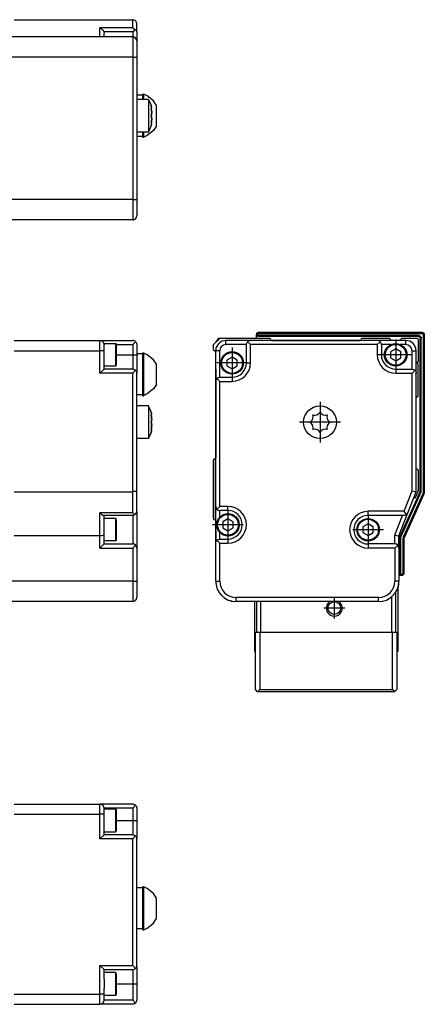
# Model space of a CAD drawing. Header units: inches. Extents: x -381 to 29822, y -418 to 176.
# Tile 49 of 49: x 29723 to 29822, y -152 to 88. Entities that reach past the tile are written whole.
import ezdxf

# ---------------------------------------------------------------- set-up
doc = ezdxf.new("R2010")
doc.units = ezdxf.units.IN
doc.linetypes.add('DOT_CENTER', pattern=[14, 12, -1, 0, -1])
doc.layers.add('1', color=7, linetype='Continuous')

# ---------------------------------------------------------------- blocks, each defined once
blk = doc.blocks.new('Modulo_der__22E___16', base_point=(27255.18, -53.93))
at = {"color": 7, "linetype": 'Continuous'}
for p, q in [((29722.08, 9.97), (29743.08, 9.97)), ((29743.08, 9.97), (29751.08, 9.97)), ((29743.08, 7.47), (29743.08, 9.97)), ((29751.29, 9.95), (29751.08, 9.97)), ((29751.08, 8.97), (29751.78, 9.68)), ((29751.46, 9.9), (29751.29, 9.95)), ((29751.48, 9.89), (29751.46, 9.9)), ((29751.67, 9.78), (29751.48, 9.89)), ((29751.78, 9.68), (29751.67, 9.78)), ((29751.78, 9.68), (29751.82, 9.64)), ((29751.82, 9.64), (29751.94, 9.47)), ((29722.08, 7.47), (29743.08, 7.47)), ((29744.08, 7.47), (29743.08, 7.47)), ((29743.08, 1.97), (29743.08, 7.47)), ((29744.08, 9.22), (29746.88, 9.22)), ((29744.08, 9.22), (29744.08, 8.97)), ((29744.08, 7.47), (29744.08, 8.97)), ((29744.08, 2.97), (29744.08, 7.47)), ((29746.88, 9.22), (29746.95, 9.21)), ((29746.88, 9.22), (29746.88, 7.52)), ((29746.88, 7.52), (29746.88, 3.72)), ((29746.95, 9.21), (29747.05, 9.12)), ((29747.05, 9.12), (29747.08, 8.83)), ((29747.06, 8.97), (29751.08, 8.97)), ((29747.08, 8.83), (29747.08, 3.92)), ((29751.08, 8.97), (29751.08, 6.47)), ((29751.94, 9.47), (29752, 9.35)), ((29752, 9.35), (29752.03, 9.28)), ((29752.03, 9.28), (29752.07, 9.08)), ((29752.07, 9.08), (29752.08, 8.97)), ((29752.08, 8.97), (29752.08, 6.47)), ((29747.08, 6.47), (29751.08, 6.47)), ((29751.08, 6.47), (29752.08, 6.47)), ((29751.08, 6.47), (29751.08, 2.97)), ((29753.58, 6.68), (29752.08, 6.68)), ((29752.08, 6.47), (29752.08, 1.97)), ((29753.58, 6.93), (29753.83, 6.93)), ((29753.58, -3.57), (29753.58, 6.93)), ((29753.83, 6.93), (29753.83, 6.85)), ((29753.83, -0.12), (29753.83, 6.93)), ((29754.66, 6.46), (29753.83, 6.85)), ((29756.15, 5.23), (29754.66, 6.46)), ((29756.88, 4.14), (29756.15, 5.23)), ((29744.08, 2.97), (29743.08, 1.97)), ((29746.88, 3.72), (29744.08, 3.72)), ((29751.08, 2.97), (29744.08, 2.97)), ((29746.88, 3.72), (29746.95, 3.73)), ((29746.95, 3.73), (29747.05, 3.82)), ((29747.05, 3.82), (29747.08, 3.92)), ((29751.08, 2.97), (29751.46, 2.9)), ((29751.78, 2.68), (29751.08, 1.97)), ((29751.46, 2.9), (29751.78, 2.68)), ((29751.78, 2.68), (29751.82, 2.64)), ((29751.82, 2.64), (29751.94, 2.47)), ((29751.94, 2.47), (29752, 2.35)), ((29756.88, -0.79), (29756.88, 4.14)), ((29751.08, 1.97), (29743.08, 1.97)), ((29751.08, -27.03), (29751.08, 1.97)), ((29752, 2.35), (29752.03, 2.28)), ((29752.03, 2.28), (29752.07, 2.08)), ((29752.07, 2.08), (29752.08, 1.97)), ((29752.08, -26.84), (29752.08, 1.97)), ((29753.83, -3.49), (29753.83, -0.12)), ((29756.15, -1.87), (29754.66, -3.11)), ((29756.88, -0.79), (29756.15, -1.87)), ((29753.58, -3.32), (29752.08, -3.32)), ((29753.58, -3.57), (29753.83, -3.57)), ((29754.66, -3.11), (29753.83, -3.49)), ((29753.83, -3.57), (29753.83, -3.49)), ((29754.91, -6.03), (29752.08, -6.03)), ((29754.91, -6.09), (29754.91, -6.03)), ((29754.91, -6.03), (29754.91, -6.09)), ((29755.49, -7.33), (29754.91, -6.09)), ((29754.91, -6.09), (29754.91, -8.66)), ((29754.91, -8.66), (29754.91, -14.03)), ((29755.58, -7.53), (29755.49, -7.33)), ((29755.67, -7.84), (29755.58, -7.53)), ((29755.58, -7.53), (29755.67, -7.84)), ((29755.66, -8.59), (29755.58, -8.26)), ((29755.58, -8.26), (29755.67, -8.33)), ((29755.59, -8.33), (29755.68, -8.33)), ((29755.59, -8.33), (29755.66, -8.59)), ((29755.68, -8.7), (29755.66, -8.59)), ((29755.66, -8.59), (29755.68, -8.7)), ((29755.68, -7.89), (29755.67, -7.84)), ((29755.67, -8.33), (29755.68, -8.33)), ((29755.7, -7.96), (29755.68, -7.89)), ((29755.68, -8.33), (29755.73, -8.21)), ((29755.72, -9.03), (29755.68, -8.7)), ((29755.68, -8.7), (29755.72, -9.03)), ((29755.68, -9.76), (29755.72, -9.51)), ((29755.72, -9.51), (29755.68, -9.76)), ((29755.72, -8.09), (29755.7, -7.96)), ((29755.7, -7.96), (29755.72, -8.09)), ((29755.73, -8.21), (29755.72, -8.09)), ((29755.73, -9.28), (29755.72, -9.03)), ((29755.72, -9.03), (29755.73, -9.28)), ((29755.72, -9.51), (29755.73, -9.36)), ((29755.73, -9.36), (29755.72, -9.51)), ((29755.73, -9.36), (29755.73, -9.28)), ((29755.73, -9.28), (29755.73, -9.36)), ((29755.58, -10.03), (29755.67, -9.81)), ((29755.67, -9.81), (29755.58, -10.03)), ((29755.67, -10.25), (29755.58, -10.03)), ((29755.58, -10.03), (29755.67, -10.25)), ((29755.58, -11.8), (29755.66, -11.47)), ((29755.67, -11.73), (29755.58, -11.8)), ((29755.66, -11.47), (29755.59, -11.73)), ((29755.59, -11.73), (29755.68, -11.73)), ((29755.66, -11.47), (29755.68, -11.35)), ((29755.68, -11.35), (29755.66, -11.47)), ((29755.67, -9.81), (29755.68, -9.76)), ((29755.68, -9.76), (29755.67, -9.81)), ((29755.68, -10.29), (29755.67, -10.25)), ((29755.67, -10.25), (29755.68, -10.29)), ((29755.68, -11.73), (29755.67, -11.73)), ((29755.72, -10.55), (29755.68, -10.29)), ((29755.68, -10.29), (29755.72, -10.55)), ((29755.68, -11.35), (29755.72, -11.03)), ((29755.72, -11.03), (29755.68, -11.35)), ((29755.73, -11.84), (29755.68, -11.73)), ((29755.7, -12.09), (29755.72, -11.96)), ((29755.72, -11.96), (29755.7, -12.09)), ((29755.73, -10.7), (29755.72, -10.55)), ((29755.72, -10.55), (29755.73, -10.7)), ((29755.72, -11.03), (29755.73, -10.78)), ((29755.73, -10.78), (29755.72, -11.03)), ((29755.72, -11.96), (29755.73, -11.84)), ((29755.73, -10.78), (29755.73, -10.7)), ((29755.73, -10.7), (29755.73, -10.78)), ((29754.91, -14.03), (29752.08, -14.03)), ((29755.49, -12.72), (29754.91, -13.97)), ((29755.58, -12.53), (29755.49, -12.72)), ((29755.58, -12.53), (29755.67, -12.22)), ((29755.67, -12.22), (29755.58, -12.53)), ((29755.67, -12.22), (29755.68, -12.17)), ((29755.68, -12.17), (29755.7, -12.09)), ((29722.08, -27.03), (29751.08, -27.03)), ((29751.29, -27.02), (29751.08, -27.03)), ((29751.08, -32.19), (29751.08, -27.03)), ((29751.46, -27.01), (29751.29, -27.02)), ((29751.48, -27.01), (29751.46, -27.01)), ((29751.67, -26.99), (29751.48, -27.01)), ((29751.79, -26.97), (29751.67, -26.99)), ((29751.82, -26.97), (29751.79, -26.97)), ((29751.94, -26.93), (29751.82, -26.97)), ((29752, -26.91), (29751.94, -26.93)), ((29752.03, -26.9), (29752, -26.91)), ((29752.07, -26.86), (29752.03, -26.9)), ((29752.08, -26.84), (29752.07, -26.86)), ((29752.08, -31.83), (29752.08, -26.84)), ((29743.08, -37.83), (29743.08, -32.19)), ((29751.08, -32.19), (29743.08, -32.19)), ((29743.08, -32.19), (29743.1, -32.21)), ((29743.1, -32.21), (29743.46, -32.52)), ((29743.46, -32.52), (29743.48, -32.53)), ((29743.48, -32.53), (29743.79, -32.74)), ((29743.79, -32.74), (29743.8, -32.75)), ((29743.8, -32.75), (29744.01, -32.83)), ((29751.08, -32.83), (29744.01, -32.83)), ((29744.08, -37.64), (29744.08, -32.83)), ((29746.88, -33.58), (29744.08, -33.58)), ((29746.95, -33.59), (29746.88, -33.58)), ((29746.88, -33.58), (29746.88, -39.08)), ((29747.05, -33.68), (29746.95, -33.59)), ((29747.08, -33.97), (29747.05, -33.68)), ((29751.08, -32.19), (29751.1, -32.21)), ((29751.46, -32.75), (29751.08, -32.83)), ((29751.08, -32.83), (29751.08, -39.83)), ((29751.1, -32.21), (29751.46, -32.52)), ((29751.46, -32.52), (29751.48, -32.53)), ((29751.64, -32.65), (29751.46, -32.75)), ((29751.48, -32.53), (29751.64, -32.65)), ((29751.64, -32.65), (29751.79, -32.53)), ((29751.79, -32.53), (29752, -32.21)), ((29752, -32.21), (29752.08, -31.83)), ((29752.08, -31.9), (29752.06, -32)), ((29752.08, -31.9), (29752.08, -40.83)), ((29747.08, -33.97), (29747.08, -36.33)), ((29743.08, -37.83), (29722.08, -37.83)), ((29743.46, -37.81), (29743.08, -37.83)), ((29743.08, -40.83), (29743.08, -37.83)), ((29743.79, -37.77), (29743.46, -37.81)), ((29744, -37.71), (29743.79, -37.77)), ((29744.08, -37.64), (29744, -37.71)), ((29744.08, -39.83), (29744.08, -37.64)), ((29747.08, -36.33), (29747.08, -38.88)), ((29744.08, -39.83), (29743.08, -40.83)), ((29743.08, -40.83), (29751.08, -40.83)), ((29746.88, -39.08), (29744.08, -39.08)), ((29744.08, -39.83), (29751.08, -39.83)), ((29746.88, -39.08), (29746.95, -39.07)), ((29746.95, -39.07), (29747.05, -38.98)), ((29747.05, -38.98), (29747.08, -38.88)), ((29751.46, -39.9), (29751.08, -39.83)), ((29751.08, -40.83), (29751.78, -40.12)), ((29751.08, -40.83), (29751.08, -48.93)), ((29751.78, -40.12), (29751.46, -39.9)), ((29752, -40.45), (29751.78, -40.12)), ((29752.08, -40.83), (29752, -40.45)), ((29752.08, -40.83), (29752.08, -48.93)), ((29751.08, -48.93), (29700.68, -48.93)), ((29751.08, -48.93), (29752.08, -48.93)), ((29751.08, -48.93), (29751.08, -53.93)), ((29752.08, -48.93), (29752.08, -52.93)), ((29751.08, -53.93), (29700.68, -53.93))]:
    blk.add_line(p, q, dxfattribs=at)
for centre, start, end in [((29743.08, 8.97), 360, 90), ((29751.08, -52.93), 270, 0)]:
    blk.add_arc(centre, 1, start, end, dxfattribs=at)
blk = doc.blocks.new('F-288__38', base_point=(621.12, -75.97))
blk.add_blockref('Modulo_der__22E___16', (27255.18, -53.93))
blk = doc.blocks.new('Alzado2', base_point=(2889, -32))
blk.add_blockref('F-288__38', (621.12, -75.97))
blk = doc.blocks.new('Modulo_der__22E___45', base_point=(27255.18, 38.97))
at = {"color": 7, "linetype": 'Continuous'}
for p, q in [((29722.08, 88.48), (29751.08, 88.48)), ((29751.08, 86.47), (29751.08, 88.48)), ((29751.29, 88.46), (29751.08, 88.48)), ((29751.46, 88.4), (29751.29, 88.46)), ((29751.48, 88.39), (29751.46, 88.4)), ((29751.67, 88.29), (29751.48, 88.39)), ((29751.79, 88.18), (29751.67, 88.29)), ((29751.82, 88.15), (29751.79, 88.18)), ((29751.94, 87.98), (29751.82, 88.15)), ((29752, 87.86), (29751.94, 87.98)), ((29752.03, 87.79), (29752, 87.86)), ((29752.07, 87.58), (29752.03, 87.79)), ((29752.08, 87.48), (29752.07, 87.58)), ((29752.08, 85.54), (29752.08, 87.48)), ((29751.08, 86.47), (29743.08, 86.47)), ((29743.08, 84.28), (29743.08, 86.47)), ((29743.08, 86.47), (29743.1, 86.46)), ((29743.1, 86.46), (29743.46, 86.26)), ((29743.46, 86.26), (29743.48, 86.24)), ((29743.48, 86.24), (29743.79, 85.94)), ((29743.79, 85.94), (29743.8, 85.92)), ((29743.8, 85.92), (29744, 85.56)), ((29744, 85.56), (29744.01, 85.54)), ((29751.08, 85.54), (29744.01, 85.54)), ((29744.01, 85.54), (29744.08, 85.15)), ((29744.08, 84.28), (29744.08, 85.15)), ((29751.08, 86.47), (29751.1, 86.46)), ((29751.64, 86.1), (29751.08, 85.54)), ((29751.08, 85.54), (29751.08, 84.28)), ((29751.1, 86.46), (29751.46, 86.26)), ((29751.46, 86.26), (29751.48, 86.24)), ((29751.48, 86.24), (29751.64, 86.1)), ((29751.64, 86.1), (29751.79, 86.02)), ((29751.79, 86.02), (29752, 85.8)), ((29752, 85.8), (29752.08, 85.54)), ((29752.08, 85.54), (29752.08, 83.28)), ((29751.08, 84.28), (29700.68, 84.28)), ((29751.08, 84.28), (29751.08, 79.28)), ((29752.08, 83.28), (29752.08, 79.28)), ((29751.08, 79.28), (29700.68, 79.28)), ((29751.08, 79.28), (29752.08, 79.28)), ((29751.08, 79.28), (29751.08, 44.48)), ((29752.08, 79.28), (29752.08, 44.48)), ((29753.58, 69.98), (29752.08, 69.98)), ((29753.58, 70.23), (29753.83, 70.23)), ((29753.58, 69), (29753.58, 70.23)), ((29754.66, 69.84), (29753.83, 70.23)), ((29753.83, 69), (29753.83, 70.23)), ((29754.91, 68.98), (29752.08, 68.98)), ((29753.58, 68.98), (29753.58, 69)), ((29753.83, 68.98), (29753.83, 69)), ((29756.15, 68.59), (29754.66, 69.84)), ((29754.91, 68.98), (29755.49, 67.71)), ((29754.91, 68.98), (29754.91, 60.98)), ((29755.49, 67.71), (29755.58, 67.48)), ((29755.67, 67.16), (29755.58, 67.48)), ((29755.58, 67.48), (29755.67, 67.16)), ((29756.88, 67.48), (29756.15, 68.59)), ((29756.88, 62.48), (29756.88, 67.48)), ((29755.67, 66.37), (29755.58, 66.75)), ((29755.58, 66.75), (29755.66, 66.68)), ((29755.58, 64.98), (29755.67, 65.2)), ((29755.67, 65.2), (29755.58, 64.98)), ((29755.59, 66.68), (29755.68, 66.68)), ((29755.59, 66.68), (29755.67, 66.37)), ((29755.66, 66.68), (29755.68, 66.68)), ((29755.68, 67.12), (29755.67, 67.16)), ((29755.68, 66.3), (29755.67, 66.37)), ((29755.67, 66.37), (29755.68, 66.3)), ((29755.67, 65.2), (29755.68, 65.24)), ((29755.68, 65.24), (29755.67, 65.2)), ((29755.72, 66.91), (29755.68, 67.12)), ((29755.68, 66.68), (29755.72, 66.71)), ((29755.73, 65.73), (29755.68, 66.3)), ((29755.68, 66.3), (29755.73, 65.73)), ((29755.68, 65.24), (29755.7, 65.33)), ((29755.7, 65.33), (29755.68, 65.24)), ((29755.7, 65.33), (29755.72, 65.5)), ((29755.72, 65.5), (29755.7, 65.33)), ((29755.73, 66.83), (29755.72, 66.91)), ((29755.72, 66.91), (29755.73, 66.83)), ((29755.72, 66.71), (29755.73, 66.79)), ((29755.72, 65.5), (29755.73, 65.73)), ((29755.73, 65.73), (29755.72, 65.5)), ((29755.73, 66.79), (29755.73, 66.83)), ((29755.58, 64.98), (29755.67, 64.76)), ((29755.67, 64.76), (29755.58, 64.98)), ((29755.58, 63.21), (29755.67, 63.59)), ((29755.67, 63.27), (29755.58, 63.21)), ((29755.67, 62.79), (29755.58, 62.48)), ((29755.58, 62.48), (29755.67, 62.79)), ((29755.67, 63.59), (29755.59, 63.28)), ((29755.59, 63.28), (29755.68, 63.28)), ((29755.67, 64.76), (29755.68, 64.71)), ((29755.68, 64.71), (29755.67, 64.76)), ((29755.68, 63.65), (29755.67, 63.59)), ((29755.67, 63.59), (29755.68, 63.65)), ((29755.68, 63.28), (29755.67, 63.27)), ((29755.67, 62.79), (29755.68, 62.84)), ((29755.68, 64.71), (29755.7, 64.63)), ((29755.7, 64.63), (29755.68, 64.71)), ((29755.73, 64.23), (29755.68, 63.65)), ((29755.68, 63.65), (29755.73, 64.23)), ((29755.72, 63.24), (29755.68, 63.28)), ((29755.68, 62.84), (29755.72, 63.04)), ((29755.7, 64.63), (29755.72, 64.46)), ((29755.72, 64.46), (29755.7, 64.63)), ((29755.72, 64.46), (29755.73, 64.23)), ((29755.73, 64.23), (29755.72, 64.46)), ((29755.73, 63.16), (29755.72, 63.24)), ((29755.73, 63.13), (29755.72, 63.04)), ((29755.72, 63.04), (29755.73, 63.13)), ((29755.73, 63.13), (29755.73, 63.16)), ((29754.91, 60.98), (29752.08, 60.98)), ((29753.58, 60.96), (29753.58, 60.98)), ((29753.58, 59.73), (29753.58, 60.96)), ((29753.83, 60.96), (29753.83, 60.98)), ((29753.83, 59.73), (29753.83, 60.96)), ((29756.15, 61.38), (29754.66, 60.13)), ((29754.91, 60.98), (29755.49, 62.24)), ((29755.49, 62.24), (29755.58, 62.48)), ((29756.88, 62.48), (29756.15, 61.38)), ((29752.08, 59.98), (29753.58, 59.98)), ((29753.58, 59.73), (29753.83, 59.73)), ((29754.66, 60.13), (29753.83, 59.73)), ((29751.08, 44.48), (29700.68, 44.48)), ((29751.08, 44.48), (29751.08, 39.48)), ((29751.08, 44.48), (29752.08, 44.48)), ((29752.08, 44.48), (29752.08, 40.48)), ((29751.08, 39.48), (29700.68, 39.48)), ((29751.08, 39.48), (29751.29, 39.5)), ((29751.29, 39.5), (29751.4, 39.53)), ((29751.43, 39.54), (29751.46, 39.55)), ((29751.46, 39.55), (29751.48, 39.56)), ((29751.48, 39.56), (29751.67, 39.67)), ((29751.67, 39.67), (29751.71, 39.7)), ((29751.73, 39.72), (29751.78, 39.77)), ((29751.78, 39.77), (29751.82, 39.81)), ((29751.82, 39.81), (29751.94, 39.98)), ((29751.94, 39.98), (29752, 40.09)), ((29752, 40.09), (29752.03, 40.17)), ((29752.03, 40.17), (29752.05, 40.27)), ((29752.07, 40.37), (29752.08, 40.48)), ((29752.07, 40.34), (29752.07, 40.37))]:
    blk.add_line(p, q, dxfattribs=at)
for centre, start, end in [((29751.08, 83.28), 0.0001, 90), ((29751.08, 40.48), 270, 0)]:
    blk.add_arc(centre, 1, start, end, dxfattribs=at)
blk = doc.blocks.new('F-288__67', base_point=(621.12, 38.97))
blk.add_blockref('Modulo_der__22E___45', (27255.18, 38.97))
blk = doc.blocks.new('Inferior2', base_point=(2889, 64.72))
blk.add_blockref('F-288__67', (621.12, 38.97))
blk = doc.blocks.new('Modulo_der__22E___68', base_point=(29770.88, -53.9))
at = {"color": 7, "linetype": 'Continuous'}
for p, q in [((29770.88, -19.28), (29770.88, -33.63)), ((29771.38, -36.63), (29771.38, -36.98)), ((29771.38, -36.98), (29771.38, -39.03)), ((29771.38, -41.01), (29771.38, -41.03)), ((29815.99, -50.31), (29815.88, -50.61)), ((29816.03, -50.09), (29815.99, -50.31)), ((29816.13, -49.62), (29816.08, -49.85)), ((29771.74, -50.76), (29771.68, -50.64)), ((29771.97, -51.28), (29771.87, -51.06)), ((29772.82, -52.43), (29772.78, -52.4)), ((29773.3, -52.87), (29773.13, -52.71)), ((29774.51, -53.56), (29774.49, -53.56)), ((29774.54, -53.58), (29774.51, -53.56)), ((29775.17, -53.78), (29774.95, -53.71))]:
    blk.add_line(p, q, dxfattribs=at)
for centre, start, end in [((29776.38, -48.93), 180.0001, 200.0001), ((29811.18, -48.93), 352, 0.0001), ((29776.38, -48.93), 208.0001, 224.0001), ((29776.38, -48.93), 232.0004, 240.0004), ((29776.38, -48.93), 255.9999, 263.9999)]:
    blk.add_arc(centre, 5, start, end, dxfattribs=at)
blk = doc.blocks.new('CABEZA__69', base_point=(29780.88, -75.97))
at = {"color": 7, "linetype": 'Continuous'}
for p, q in [((29815.88, -50.59), (29815.88, -66.17)), ((29814.38, -52.75), (29814.38, -61.37)), ((29815.38, -61.37), (29815.38, -51.6)), ((29780.88, -53.93), (29780.88, -66.17)), ((29781.38, -53.93), (29781.38, -61.37)), ((29782.38, -61.37), (29782.38, -53.93)), ((29799.32, -53.93), (29799, -54.14)), ((29801.76, -54.14), (29801.43, -53.93)), ((29781.13, -61.37), (29782.13, -61.37)), ((29781.13, -75.47), (29781.13, -61.37)), ((29782.13, -61.37), (29782.13, -75.47)), ((29782.13, -61.37), (29814.63, -61.37)), ((29814.63, -61.37), (29815.63, -61.37)), ((29814.63, -75.47), (29814.63, -61.37)), ((29815.63, -61.37), (29815.63, -75.47)), ((29781.13, -66.17), (29780.88, -66.17)), ((29815.88, -66.17), (29815.63, -66.17)), ((29781.63, -75.97), (29781.13, -75.47)), ((29781.63, -75.97), (29782.13, -75.47)), ((29815.13, -75.97), (29781.63, -75.97)), ((29782.13, -75.47), (29814.63, -75.47)), ((29814.63, -75.47), (29815.13, -75.97)), ((29815.13, -75.97), (29815.63, -75.47))]:
    blk.add_line(p, q, dxfattribs=at)
blk.add_circle((29800.38, -55.52), 1.55, dxfattribs=at)
for start, end in [(135.0002, 224.9998), (224.9998, 44.9998)]:
    blk.add_arc((29800.38, -55.52), 1.95, start, end, dxfattribs=at)
at = {"layer": '1', "color": 2, "linetype": 'DOT_CENTER'}
for p, q in [((29800.38, -52.97), (29800.38, -58.07)), ((29802.93, -55.52), (29797.83, -55.52))]:
    blk.add_line(p, q, dxfattribs=at)
blk = doc.blocks.new('Modulos_intermedio__FL-14___70', base_point=(29771.38, -47.53))
at = {"color": 7, "linetype": 'Continuous'}
for p, q in [((29781.6, 11.89), (29781.69, 11.94)), ((29781.69, 11.94), (29781.73, 11.95)), ((29820.88, 10.97), (29821.02, 10.95)), ((29821.07, 10.94), (29821.16, 10.89)), ((29821.23, 10.83), (29821.29, 10.75)), ((29822.29, 11.75), (29822.34, 11.67)), ((29771.38, -39.03), (29771.38, -36.98)), ((29816.88, -47.53), (29816.73, -47.5)), ((29817.02, -47.5), (29816.88, -47.53)), ((29817.23, -47.38), (29817.16, -47.44)), ((29817.36, -47.17), (29817.29, -47.3))]:
    blk.add_line(p, q, dxfattribs=at)
blk = doc.blocks.new('Modulo_izq__K___71', base_point=(29770.88, -53.93))
at = {"color": 7, "linetype": 'Continuous'}
for p, q in [((29770.88, 8.97), (29772.38, 10.47)), ((29771.88, 10.22), (29772.18, 10.52)), ((29771.88, 9.97), (29771.88, 10.22)), ((29771.88, 10.22), (29772.12, 10.22)), ((29772.18, 10.52), (29779.58, 10.52)), ((29784.63, 10.47), (29772.38, 10.47)), ((29773.88, 8.97), (29773.88, 9.97)), ((29779.88, 9.97), (29773.88, 9.97)), ((29778.96, 9.35), (29779.17, 9.68)), ((29779.17, 9.68), (29779.29, 9.78)), ((29779.17, 9.68), (29779.88, 8.97)), ((29779.29, 9.78), (29779.47, 9.89)), ((29779.47, 9.89), (29779.5, 9.9)), ((29779.5, 9.9), (29779.67, 9.95)), ((29779.63, 10.47), (29779.58, 10.52)), ((29779.67, 9.95), (29779.88, 9.97)), ((29810.88, 9.97), (29779.88, 9.97)), ((29781.38, 11.47), (29781.4, 11.62)), ((29781.63, 11.47), (29781.38, 11.47)), ((29781.4, 11.33), (29781.38, 11.47)), ((29781.38, 10.47), (29781.38, 11.47)), ((29781.4, 11.62), (29781.42, 11.67)), ((29781.46, 11.2), (29781.4, 11.33)), ((29781.42, 11.67), (29781.46, 11.75)), ((29781.46, 11.75), (29781.6, 11.89)), ((29781.6, 11.06), (29781.46, 11.2)), ((29781.6, 11.89), (29781.69, 11.94)), ((29781.73, 11), (29781.6, 11.06)), ((29781.63, 11.47), (29781.64, 11.55)), ((29781.64, 11.4), (29781.63, 11.47)), ((29781.64, 11.55), (29781.65, 11.57)), ((29781.65, 11.38), (29781.64, 11.4)), ((29781.65, 11.57), (29781.67, 11.61)), ((29781.67, 11.33), (29781.65, 11.38)), ((29781.67, 11.61), (29781.7, 11.65)), ((29781.7, 11.3), (29781.67, 11.33)), ((29781.69, 11.94), (29781.73, 11.95)), ((29781.7, 11.65), (29781.74, 11.68)), ((29781.74, 11.27), (29781.7, 11.3)), ((29781.73, 11.95), (29781.88, 11.97)), ((29781.88, 10.97), (29781.73, 11)), ((29781.74, 11.68), (29781.78, 11.7)), ((29781.78, 11.24), (29781.74, 11.27)), ((29781.78, 11.7), (29781.8, 11.71)), ((29781.8, 11.23), (29781.78, 11.24)), ((29781.8, 11.71), (29781.88, 11.72)), ((29781.88, 11.22), (29781.8, 11.23)), ((29781.88, 11.97), (29821.88, 11.97)), ((29781.88, 11.72), (29781.88, 11.97)), ((29781.88, 11.72), (29821.88, 11.72)), ((29820.88, 11.22), (29781.88, 11.22)), ((29781.88, 10.97), (29781.88, 11.22)), ((29820.88, 10.97), (29781.88, 10.97)), ((29785.13, 9.97), (29806.63, 9.97)), ((29813.88, 10.47), (29807.13, 10.47)), ((29811.09, 9.95), (29810.88, 9.97)), ((29817.88, 9.97), (29810.88, 9.97)), ((29811.59, 9.68), (29810.88, 8.97)), ((29811.26, 9.9), (29811.09, 9.95)), ((29811.29, 9.89), (29811.26, 9.9)), ((29811.47, 9.78), (29811.29, 9.89)), ((29811.59, 9.68), (29811.47, 9.78)), ((29811.8, 9.35), (29811.59, 9.68)), ((29814.13, 10.22), (29814.13, 9.97)), ((29816.63, 9.97), (29816.63, 10.22)), ((29820.63, 10.47), (29816.88, 10.47)), ((29817.88, 8.97), (29817.88, 9.97)), ((29820.88, 10.97), (29820.88, 11.22)), ((29820.88, 11.22), (29821.09, 11.19)), ((29820.88, 10.97), (29821.02, 10.95)), ((29820.88, 10.22), (29820.88, 4.77)), ((29821.02, 10.95), (29821.16, 10.89)), ((29821.09, 11.19), (29821.16, 11.17)), ((29821.16, 11.17), (29821.29, 11.1)), ((29821.16, 10.89), (29821.29, 10.75)), ((29821.29, 11.1), (29821.41, 11)), ((29821.29, 10.75), (29821.36, 10.62)), ((29821.36, 10.62), (29821.38, 10.47)), ((29821.38, 10.47), (29821.63, 10.47)), ((29821.38, -27.04), (29821.38, 10.47)), ((29821.41, 11), (29821.5, 10.89)), ((29821.5, 10.89), (29821.57, 10.76)), ((29821.57, 10.76), (29821.6, 10.69)), ((29821.6, 10.69), (29821.63, 10.47)), ((29821.63, -27.1), (29821.63, 10.47)), ((29821.88, 11.72), (29821.88, 11.97)), ((29821.88, 11.97), (29822.02, 11.95)), ((29821.88, 11.72), (29821.95, 11.71)), ((29821.95, 11.71), (29821.97, 11.7)), ((29821.97, 11.7), (29822.02, 11.68)), ((29822.02, 11.95), (29822.16, 11.89)), ((29822.02, 11.68), (29822.05, 11.65)), ((29822.05, 11.65), (29822.09, 11.61)), ((29822.09, 11.61), (29822.11, 11.57)), ((29822.11, 11.57), (29822.12, 11.55)), ((29822.12, 11.55), (29822.13, 11.47)), ((29822.13, 11.47), (29822.38, 11.47)), ((29822.13, 11.47), (29822.13, -27.21)), ((29822.16, 11.89), (29822.29, 11.75)), ((29822.29, 11.75), (29822.36, 11.62)), ((29822.36, 11.62), (29822.38, 11.47)), ((29822.38, 11.47), (29822.38, -27.21)), ((29770.88, 7.72), (29770.88, 8.97)), ((29770.9, 7.62), (29770.9, 7.61)), ((29770.92, 7.58), (29770.93, 7.57)), ((29770.93, 7.57), (29770.95, 7.55)), ((29770.95, 7.55), (29770.96, 7.54)), ((29770.97, 7.53), (29770.99, 7.52)), ((29770.99, 7.52), (29771, 7.51)), ((29771.09, 7.48), (29771.1, 7.48)), ((29771.14, 7.47), (29771.13, 7.47)), ((29771.2, 7.46), (29771.16, 7.47)), ((29771.25, 7.44), (29771.2, 7.46)), ((29771.33, 7.37), (29771.29, 7.41)), ((29771.35, 7.34), (29771.33, 7.37)), ((29771.37, 7.29), (29771.36, 7.33)), ((29771.38, 7.22), (29771.37, 7.28)), ((29772.38, 7.47), (29771.38, 7.47)), ((29771.38, -0.03), (29771.38, 7.47)), ((29772.38, 0.97), (29772.38, 7.47)), ((29778.88, 8.97), (29773.88, 8.97)), ((29778.88, 8.97), (29778.96, 9.35)), ((29778.88, 4.47), (29778.88, 8.97)), ((29779.88, 4.47), (29779.88, 8.97)), ((29810.88, 8.97), (29779.88, 8.97)), ((29810.88, 8.97), (29810.88, 6.47)), ((29811.88, 8.97), (29811.8, 9.35)), ((29814.24, 8.97), (29811.88, 8.97)), ((29811.88, 8.97), (29811.88, 6.47)), ((29815.38, 7.92), (29814.13, 7.19)), ((29814.27, 8.97), (29814.24, 8.97)), ((29816.63, 7.19), (29815.38, 7.92)), ((29816.53, 8.97), (29816.49, 8.97)), ((29817.88, 8.97), (29816.53, 8.97)), ((29819.38, 7.47), (29820.38, 7.47)), ((29819.38, 2.97), (29819.38, 7.47)), ((29820.38, 1.97), (29820.38, 7.47)), ((29771.38, 5.97), (29771.38, 7.22)), ((29771.38, 5.95), (29771.38, 5.97)), ((29771.38, 5.97), (29771.38, 5.95)), ((29771.38, 5.97), (29771.38, 5.95)), ((29771.38, 2.97), (29771.38, 5.97)), ((29771.38, 5.93), (29771.38, 5.95)), ((29775.38, 5.92), (29774.13, 5.19)), ((29774.13, 5.19), (29774.13, 3.75)), ((29776.63, 5.19), (29775.38, 5.92)), ((29776.63, 3.75), (29776.63, 5.19)), ((29811.88, 6.47), (29810.88, 6.47)), ((29814.13, 7.19), (29814.13, 5.75)), ((29814.13, 5.75), (29815.38, 5.03)), ((29815.38, 5.03), (29816.63, 5.75)), ((29816.63, 5.75), (29816.63, 7.19)), ((29771.38, 2.9), (29771.38, 2.97)), ((29771.38, 2.97), (29771.38, -18.78)), ((29771.38, 2.9), (29771.38, 2.92)), ((29771.38, 1.93), (29771.38, 2.9)), ((29774.13, 3.75), (29775.38, 3.03)), ((29775.38, 3.03), (29776.63, 3.75)), ((29778.88, 4.47), (29779.88, 4.47)), ((29815.38, 2.97), (29819.38, 2.97)), ((29815.38, 2.97), (29815.38, 1.97)), ((29819.38, 2.97), (29819.76, 2.9)), ((29820.09, 2.68), (29819.38, 1.97)), ((29819.76, 2.9), (29820.09, 2.68)), ((29820.09, 2.68), (29820.19, 2.56)), ((29820.19, 2.56), (29820.29, 2.38)), ((29820.88, 4.77), (29820.58, 4.47)), ((29820.58, 4.47), (29820.88, 4.17)), ((29820.88, -3.53), (29820.88, 4.17)), ((29771.38, 1.72), (29771.38, 1.93)), ((29771.38, -0.03), (29771.4, 0.18)), ((29771.4, 0.18), (29771.46, 0.35)), ((29771.46, 0.35), (29771.47, 0.38)), ((29771.47, 0.38), (29771.57, 0.56)), ((29771.57, 0.56), (29771.67, 0.68)), ((29771.67, 0.68), (29772, 0.9)), ((29771.67, 0.68), (29772.38, -0.03)), ((29772, 0.9), (29772.38, 0.97)), ((29772.38, 0.97), (29775.38, 0.97)), ((29775.38, 0.97), (29775.38, -0.03)), ((29815.38, 1.97), (29819.38, 1.97)), ((29819.38, -26.84), (29819.38, 1.97)), ((29820.29, 2.38), (29820.3, 2.35)), ((29820.3, 2.35), (29820.36, 2.18)), ((29820.36, 2.18), (29820.38, 1.97)), ((29820.38, -27.03), (29820.38, 1.97)), ((29771.38, -30.63), (29771.38, -0.03)), ((29772.38, -0.03), (29775.38, -0.03)), ((29772.38, -30.63), (29772.38, -0.03)), ((29820.38, -3.97), (29820.38, -3.98)), ((29794.74, -9.76), (29794.94, -9.51)), ((29794.94, -9.51), (29795.03, -9.36)), ((29795.03, -9.36), (29795.07, -9.28)), ((29795.07, -9.28), (29795.14, -9.03)), ((29795.11, -8.26), (29795.49, -8.33)), ((29795.18, -8.59), (29795.11, -8.26)), ((29795.14, -9.03), (29795.18, -8.7)), ((29795.18, -8.64), (29795.18, -8.59)), ((29795.18, -8.7), (29795.18, -8.64)), ((29795.49, -8.33), (29795.55, -8.33)), ((29795.55, -8.33), (29796.13, -8.21)), ((29796.13, -8.21), (29796.36, -8.09)), ((29796.36, -8.09), (29796.53, -7.96)), ((29796.53, -7.96), (29796.62, -7.89)), ((29796.62, -7.89), (29796.66, -7.84)), ((29796.66, -7.84), (29796.88, -7.53)), ((29796.88, -7.53), (29797.1, -7.84)), ((29797.1, -7.84), (29797.15, -7.89)), ((29797.15, -7.89), (29797.23, -7.96)), ((29797.23, -7.96), (29797.4, -8.09)), ((29797.4, -8.09), (29797.63, -8.21)), ((29797.63, -8.21), (29798.21, -8.33)), ((29798.21, -8.33), (29798.27, -8.33)), ((29798.27, -8.33), (29798.65, -8.26)), ((29798.59, -8.59), (29798.58, -8.64)), ((29798.58, -8.64), (29798.58, -8.7)), ((29798.58, -8.7), (29798.62, -9.03)), ((29798.65, -8.26), (29798.59, -8.59)), ((29798.62, -9.03), (29798.7, -9.28)), ((29798.7, -9.28), (29798.73, -9.36)), ((29798.73, -9.36), (29798.82, -9.51)), ((29798.82, -9.51), (29799.02, -9.76)), ((29794.38, -10.03), (29794.69, -9.81)), ((29794.69, -10.25), (29794.38, -10.03)), ((29794.69, -9.81), (29794.74, -9.76)), ((29794.74, -10.29), (29794.69, -10.25)), ((29794.94, -10.55), (29794.74, -10.29)), ((29795.03, -10.7), (29794.94, -10.55)), ((29795.07, -10.78), (29795.03, -10.7)), ((29795.14, -11.03), (29795.07, -10.78)), ((29795.11, -11.8), (29795.18, -11.47)), ((29795.49, -11.73), (29795.11, -11.8)), ((29795.18, -11.35), (29795.14, -11.03)), ((29795.18, -11.42), (29795.18, -11.35)), ((29795.18, -11.47), (29795.18, -11.42)), ((29795.55, -11.73), (29795.49, -11.73)), ((29796.13, -11.84), (29795.55, -11.73)), ((29796.36, -11.96), (29796.13, -11.84)), ((29796.53, -12.09), (29796.36, -11.96)), ((29797.4, -11.96), (29797.23, -12.09)), ((29797.63, -11.84), (29797.4, -11.96)), ((29798.21, -11.73), (29797.63, -11.84)), ((29798.27, -11.73), (29798.21, -11.73)), ((29798.65, -11.8), (29798.27, -11.73)), ((29798.62, -11.03), (29798.58, -11.35)), ((29798.58, -11.35), (29798.58, -11.42)), ((29798.58, -11.42), (29798.59, -11.47)), ((29798.59, -11.47), (29798.65, -11.8)), ((29798.7, -10.78), (29798.62, -11.03)), ((29798.73, -10.7), (29798.7, -10.78)), ((29798.82, -10.55), (29798.73, -10.7)), ((29799.02, -10.29), (29798.82, -10.55)), ((29799.02, -9.76), (29799.07, -9.81)), ((29799.07, -10.25), (29799.02, -10.29)), ((29799.07, -9.81), (29799.38, -10.03)), ((29799.38, -10.03), (29799.07, -10.25)), ((29796.62, -12.17), (29796.53, -12.09)), ((29796.66, -12.22), (29796.62, -12.17)), ((29796.88, -12.53), (29796.66, -12.22)), ((29797.1, -12.22), (29796.88, -12.53)), ((29797.15, -12.17), (29797.1, -12.22)), ((29797.23, -12.09), (29797.15, -12.17)), ((29770.88, -33.63), (29770.88, -19.28)), ((29820.38, -21.53), (29820.63, -21.53)), ((29820.88, -21.78), (29820.88, -26.73)), ((29816.38, -38.11), (29821.38, -27.04)), ((29816.63, -38.17), (29821.63, -27.1)), ((29822.06, -27.52), (29817.24, -38.19)), ((29817.44, -31.83), (29819.38, -26.84)), ((29822.29, -27.62), (29817.47, -38.3)), ((29818.37, -32.19), (29820.38, -27.03)), ((29819.38, -26.84), (29820.38, -27.03)), ((29820.86, -26.82), (29820.26, -28.37)), ((29821.38, -27.04), (29821.63, -27.1)), ((29822.11, -27.36), (29822.06, -27.52)), ((29822.06, -27.52), (29822.29, -27.62)), ((29822.13, -27.21), (29822.11, -27.36)), ((29822.13, -27.21), (29822.38, -27.21)), ((29822.3, -27.59), (29822.29, -27.62)), ((29822.35, -27.42), (29822.3, -27.59)), ((29822.38, -27.21), (29822.35, -27.42)), ((29771.38, -30.63), (29771.4, -30.84)), ((29771.38, -39.63), (29771.38, -30.63)), ((29771.4, -30.84), (29771.46, -31.01)), ((29771.46, -31.01), (29771.47, -31.04)), ((29771.47, -31.04), (29771.57, -31.22)), ((29771.57, -31.22), (29771.67, -31.34)), ((29771.67, -31.34), (29772.38, -30.63)), ((29774.38, -30.63), (29772.38, -30.63)), ((29774.38, -31.63), (29774.38, -30.63)), ((29771.67, -31.34), (29772, -31.55)), ((29772, -31.55), (29772.38, -31.63)), ((29774.38, -31.63), (29772.38, -31.63)), ((29772.38, -33.24), (29772.38, -31.63)), ((29772.38, -33.27), (29772.38, -33.24)), ((29774.38, -33.69), (29773.13, -34.41)), ((29775.63, -34.41), (29774.38, -33.69)), ((29817.44, -31.83), (29808.63, -31.83)), ((29808.63, -32.83), (29808.63, -31.83)), ((29817.44, -32.83), (29808.63, -32.83)), ((29815.18, -37.64), (29817.05, -32.83)), ((29816.18, -37.83), (29818.37, -32.19)), ((29818.01, -32.65), (29817.44, -31.83)), ((29817.82, -32.75), (29817.44, -32.83)), ((29818.01, -32.65), (29817.82, -32.75)), ((29818.15, -32.53), (29818.01, -32.65)), ((29818.16, -32.52), (29818.15, -32.53)), ((29818.37, -32.21), (29818.16, -32.52)), ((29818.37, -32.19), (29818.37, -32.21)), ((29771.38, -33.88), (29771.13, -33.88)), ((29771.38, -36.63), (29771.38, -33.88)), ((29773.13, -34.41), (29773.13, -35.85)), ((29773.13, -35.85), (29774.38, -36.57)), ((29774.38, -36.57), (29775.63, -35.85)), ((29775.63, -35.85), (29775.63, -34.41)), ((29808.63, -34.88), (29807.38, -35.61)), ((29807.38, -35.61), (29807.38, -37.05)), ((29809.88, -35.61), (29808.63, -34.88)), ((29809.88, -37.05), (29809.88, -35.61)), ((29771.38, -36.98), (29771.38, -36.63)), ((29771.38, -39.03), (29771.38, -36.63)), ((29772.38, -37.02), (29772.38, -36.99)), ((29772.38, -38.63), (29772.38, -37.02)), ((29807.38, -37.05), (29808.63, -37.77)), ((29808.63, -37.77), (29809.88, -37.05)), ((29815.18, -37.64), (29816.18, -37.83)), ((29815.18, -39.83), (29815.18, -37.64)), ((29816.18, -40.83), (29816.18, -37.83)), ((29816.63, -38.17), (29816.38, -38.11)), ((29816.38, -47.03), (29816.38, -38.11)), ((29816.63, -47.03), (29816.63, -38.17)), ((29817.16, -38.45), (29817.13, -38.71)), ((29817.24, -38.19), (29817.16, -38.45)), ((29817.24, -38.19), (29817.47, -38.3)), ((29817.4, -38.5), (29817.38, -38.71)), ((29817.45, -38.33), (29817.4, -38.5)), ((29817.47, -38.3), (29817.45, -38.33)), ((29771.35, -39.03), (29771.35, -41.01)), ((29771.38, -39.03), (29771.35, -39.03)), ((29771.38, -39.63), (29771.44, -39.29)), ((29771.38, -48.93), (29771.38, -39.63)), ((29771.44, -39.29), (29771.46, -39.25)), ((29771.46, -39.25), (29771.61, -38.99)), ((29771.61, -38.99), (29771.67, -38.92)), ((29771.67, -38.92), (29772, -38.71)), ((29771.67, -38.92), (29772.38, -39.63)), ((29772, -38.71), (29772.38, -38.63)), ((29772.38, -38.63), (29774.38, -38.63)), ((29772.38, -48.93), (29772.38, -39.63)), ((29772.38, -39.63), (29774.38, -39.63)), ((29774.38, -38.63), (29774.38, -39.63)), ((29815.18, -39.83), (29808.63, -39.83)), ((29808.63, -39.83), (29808.63, -40.83)), ((29815.18, -40.83), (29808.63, -40.83)), ((29815.56, -39.9), (29815.18, -39.83)), ((29815.18, -40.83), (29815.89, -40.12)), ((29815.18, -40.83), (29815.18, -48.93)), ((29815.89, -40.12), (29815.56, -39.9)), ((29816.1, -40.45), (29815.89, -40.12)), ((29816.18, -40.83), (29816.1, -40.45)), ((29816.18, -40.83), (29816.18, -48.93)), ((29817.13, -38.71), (29817.13, -47.03)), ((29817.13, -38.71), (29817.38, -38.71)), ((29817.38, -38.71), (29817.38, -47.03)), ((29771.38, -41.01), (29771.35, -41.01)), ((29816.88, -47.53), (29816.18, -47.53)), ((29816.4, -47.17), (29816.38, -47.03)), ((29816.38, -47.03), (29816.63, -47.03)), ((29816.46, -47.3), (29816.4, -47.17)), ((29816.6, -47.44), (29816.46, -47.3)), ((29816.73, -47.5), (29816.6, -47.44)), ((29816.64, -47.1), (29816.63, -47.03)), ((29816.65, -47.12), (29816.64, -47.1)), ((29816.67, -47.17), (29816.65, -47.12)), ((29816.7, -47.2), (29816.67, -47.17)), ((29816.74, -47.23), (29816.7, -47.2)), ((29816.88, -47.53), (29816.73, -47.5)), ((29816.78, -47.26), (29816.74, -47.23)), ((29816.8, -47.27), (29816.78, -47.26)), ((29816.88, -47.28), (29816.8, -47.27)), ((29816.95, -47.27), (29816.88, -47.28)), ((29816.88, -47.28), (29816.88, -47.53)), ((29817.02, -47.5), (29816.88, -47.53)), ((29816.97, -47.26), (29816.95, -47.27)), ((29817.02, -47.23), (29816.97, -47.26)), ((29817.05, -47.2), (29817.02, -47.23)), ((29817.16, -47.44), (29817.02, -47.5)), ((29817.09, -47.16), (29817.05, -47.2)), ((29817.11, -47.12), (29817.09, -47.16)), ((29817.12, -47.1), (29817.11, -47.12)), ((29817.13, -47.03), (29817.12, -47.1)), ((29817.13, -47.03), (29817.38, -47.03)), ((29817.29, -47.3), (29817.16, -47.44)), ((29817.36, -47.17), (29817.29, -47.3)), ((29817.38, -47.03), (29817.36, -47.17)), ((29771.38, -48.93), (29772.38, -48.93)), ((29816.18, -48.93), (29815.18, -48.93)), ((29776.38, -53.93), (29776.38, -52.93)), ((29811.18, -52.93), (29776.38, -52.93)), ((29811.18, -53.93), (29811.18, -52.93)), ((29811.18, -53.93), (29776.38, -53.93))]:
    blk.add_line(p, q, dxfattribs=at)
for centre, radius in [((29815.38, 6.47), 2.75), ((29815.38, 6.47), 2.55), ((29775.38, 4.47), 2.75), ((29775.38, 4.47), 2.55), ((29796.88, -10.03), 4), ((29774.38, -35.13), 2.75), ((29774.38, -35.13), 2.55), ((29808.63, -36.33), 2.75), ((29808.63, -36.33), 2.55)]:
    blk.add_circle(centre, radius, dxfattribs=at)
for centre, radius, start, end in [((29773.88, 7.47), 2.5, 90, 180), ((29771.88, 9.47), 0.5, 90, 180), ((29784.63, 10.22), 0.25, 0, 90), ((29785.13, 10.22), 0.25, 180, 270), ((29806.63, 10.22), 0.25, 270, 0), ((29807.13, 10.22), 0.25, 90, 180), ((29813.88, 10.22), 0.25, 0, 90), ((29816.88, 10.22), 0.25, 90, 180), ((29817.88, 7.47), 2.5, 0, 90), ((29820.63, 10.22), 0.25, 0, 90), ((29771.13, 7.72), 0.25, 180, 270), ((29771.13, 7.22), 0.25, 0, 90), ((29773.88, 7.47), 1.5, 90, 180), ((29817.88, 7.47), 1.5, 0, 90), ((29815.38, 6.47), 4.5, 180, 270), ((29815.38, 6.47), 3.5, 180, 270), ((29771.63, 2.97), 0.25, 172.4108, 179.5928), ((29775.38, 4.47), 3.5, 270, 0), ((29775.38, 4.47), 4.5, 270, 0), ((29820.63, -4.03), 0.25, 89.9999, 168.0002), ((29820.63, -3.53), 0.25, 270, 360), ((29771.13, -19.28), 0.25, 90, 180), ((29771.13, -18.78), 0.25, 270, 360), ((29820.63, -21.78), 0.25, 0, 90), ((29819.84, -28.74), 0.25, 68.3115, 95.9996), ((29820.02, -28.28), 0.25, 248.3115, 338.6933), ((29820.63, -26.73), 0.25, 338.6933, 0), ((29774.38, -35.13), 4.5, 270, 90), ((29771.13, -33.63), 0.25, 180, 270), ((29774.38, -35.13), 3.5, 270, 90), ((29808.63, -36.33), 4.5, 90, 270), ((29808.63, -36.33), 3.5, 90, 270), ((29771.63, -36.63), 0.25, 170.999, 179.999), ((29776.38, -48.93), 5, 180, 270), ((29776.38, -48.93), 4, 180, 270), ((29811.18, -48.93), 4, 270, 0), ((29811.18, -48.93), 5, 270, 0)]:
    blk.add_arc(centre, radius, start, end, dxfattribs=at)
at = {"layer": '1', "color": 2, "linetype": 'DOT_CENTER'}
for p, q in [((29815.38, 10.22), (29815.38, 2.72)), ((29775.38, 8.22), (29775.38, 0.72)), ((29819.13, 6.47), (29811.63, 6.47)), ((29779.13, 4.47), (29771.63, 4.47)), ((29796.88, -5.03), (29796.88, -15.03)), ((29801.88, -10.03), (29791.88, -10.03)), ((29774.38, -31.38), (29774.38, -38.88)), ((29808.63, -32.58), (29808.63, -40.08)), ((29778.13, -35.13), (29770.63, -35.13)), ((29812.38, -36.33), (29804.88, -36.33))]:
    blk.add_line(p, q, dxfattribs=at)
blk = doc.blocks.new('F-288__72', base_point=(29770.88, -75.97))
for name, p in [('Modulo_izq__K___71', (29770.88, -53.93)), ('Modulos_intermedio__FL-14___70', (29771.38, -47.53)), ('Modulo_der__22E___68', (29770.88, -53.9)), ('CABEZA__69', (29780.88, -75.97))]:
    blk.add_blockref(name, p)
blk = doc.blocks.new('Izquierda1', base_point=(29796.63, -32))
blk.add_blockref('F-288__72', (29770.88, -75.97))
blk = doc.blocks.new('Modulo_der__22E___73', base_point=(27255.18, -152.97))
at = {"color": 7, "linetype": 'Continuous'}
for p, q in [((29722.08, -103.47), (29743.08, -103.48)), ((29751.08, -103.48), (29743.08, -103.48)), ((29743.08, -105.98), (29743.08, -103.48)), ((29751.08, -103.48), (29751.29, -103.5)), ((29751.29, -103.5), (29751.46, -103.55)), ((29751.4, -103.53), (29751.42, -103.54)), ((29751.42, -103.54), (29751.46, -103.55)), ((29751.46, -103.55), (29751.48, -103.56)), ((29751.48, -103.56), (29751.67, -103.67)), ((29722.08, -105.98), (29743.08, -105.98)), ((29743.08, -111.98), (29743.08, -105.98)), ((29744.08, -105.98), (29743.08, -105.98)), ((29751.08, -104.48), (29744.08, -104.48)), ((29744.08, -105.98), (29744.08, -104.48)), ((29746.88, -104.73), (29744.08, -104.73)), ((29744.08, -110.98), (29744.08, -105.98)), ((29746.88, -104.73), (29746.95, -104.74)), ((29746.88, -104.73), (29746.88, -110.23)), ((29746.95, -104.74), (29747.05, -104.83)), ((29747.05, -104.83), (29747.08, -105.12)), ((29747.08, -105.12), (29747.08, -110.03)), ((29751.78, -103.77), (29751.08, -104.48)), ((29751.08, -104.48), (29751.08, -107.48)), ((29751.67, -103.67), (29751.78, -103.77)), ((29751.71, -103.7), (29751.72, -103.71)), ((29751.72, -103.71), (29751.78, -103.77)), ((29751.78, -103.77), (29751.82, -103.81)), ((29751.82, -103.81), (29751.94, -103.98)), ((29751.94, -103.98), (29752, -104.09)), ((29752, -104.09), (29752.03, -104.17)), ((29752.03, -104.17), (29752.07, -104.37)), ((29752.05, -104.24), (29752.06, -104.3)), ((29752.06, -104.3), (29752.07, -104.34)), ((29752.07, -104.37), (29752.08, -104.48)), ((29752.08, -104.48), (29752.08, -107.48)), ((29747.08, -107.48), (29751.08, -107.48)), ((29751.08, -107.48), (29752.08, -107.48)), ((29751.08, -107.48), (29751.08, -110.98)), ((29752.08, -107.48), (29752.08, -111.98)), ((29744.08, -110.23), (29746.88, -110.23)), ((29746.88, -110.23), (29746.95, -110.22)), ((29746.95, -110.22), (29747.05, -110.13)), ((29747.05, -110.13), (29747.08, -110.03)), ((29744.08, -110.98), (29743.08, -111.98)), ((29751.08, -111.98), (29743.08, -111.98)), ((29751.08, -110.98), (29744.08, -110.98)), ((29751.08, -110.98), (29751.46, -111.05)), ((29751.78, -111.27), (29751.08, -111.98)), ((29751.08, -142.98), (29751.08, -111.98)), ((29751.46, -111.05), (29751.78, -111.27)), ((29751.78, -111.27), (29751.82, -111.31)), ((29751.82, -111.31), (29751.94, -111.48)), ((29751.94, -111.48), (29752, -111.59)), ((29752, -111.59), (29752.03, -111.67)), ((29752.03, -111.67), (29752.07, -111.87)), ((29752.07, -111.87), (29752.08, -111.98)), ((29752.08, -142.98), (29752.08, -111.98)), ((29753.58, -123.98), (29752.08, -123.98)), ((29753.83, -123.73), (29753.58, -123.73)), ((29753.58, -129.89), (29753.58, -123.73)), ((29754.66, -124.13), (29753.83, -123.73)), ((29753.83, -134.23), (29753.83, -123.73)), ((29756.15, -125.38), (29754.66, -124.13)), ((29756.88, -126.48), (29756.15, -125.38)), ((29756.88, -129.42), (29756.88, -126.48)), ((29753.58, -134.23), (29753.58, -129.89)), ((29756.88, -131.48), (29756.88, -129.42)), ((29756.15, -132.59), (29756.88, -131.48)), ((29753.58, -133.98), (29752.08, -133.98)), ((29753.58, -134.23), (29753.83, -134.23)), ((29753.83, -134.23), (29754.66, -133.84)), ((29754.66, -133.84), (29756.15, -132.59)), ((29743.08, -142.98), (29751.08, -142.98)), ((29744.08, -143.98), (29743.08, -142.98)), ((29743.08, -149.98), (29743.08, -142.98)), ((29744.08, -146.33), (29744.08, -143.98)), ((29744.08, -143.98), (29751.08, -143.98)), ((29751.78, -143.68), (29751.08, -142.98)), ((29751.08, -143.98), (29751.46, -143.9)), ((29751.08, -143.98), (29751.08, -147.48)), ((29751.46, -143.9), (29751.78, -143.68)), ((29751.78, -143.68), (29751.82, -143.65)), ((29751.82, -143.65), (29751.94, -143.48)), ((29751.94, -143.48), (29752, -143.36)), ((29752, -143.36), (29752.03, -143.29)), ((29752.03, -143.29), (29752.07, -143.08)), ((29752.08, -143.32), (29752.06, -143.15)), ((29752.07, -143.08), (29752.08, -142.98)), ((29752.08, -143.32), (29752.08, -147.48)), ((29746.88, -144.73), (29744.08, -144.73)), ((29744.08, -146.33), (29744.08, -148.62)), ((29746.95, -144.74), (29746.88, -144.73)), ((29746.88, -144.73), (29746.88, -146.43)), ((29746.88, -146.43), (29746.88, -150.23)), ((29747.05, -144.83), (29746.95, -144.74)), ((29747.08, -145.12), (29747.05, -144.83)), ((29747.08, -145.12), (29747.08, -150.03)), ((29744.08, -149.98), (29744.08, -148.62)), ((29747.08, -147.48), (29751.08, -147.48)), ((29751.08, -147.48), (29752.08, -147.48)), ((29751.08, -147.48), (29751.08, -151.48)), ((29752.08, -147.48), (29752.08, -151.48)), ((29722.08, -149.98), (29743.08, -149.98)), ((29744.08, -149.98), (29743.08, -149.98)), ((29743.08, -152.48), (29743.08, -149.98)), ((29744.08, -151.48), (29744.08, -149.98)), ((29744.08, -150.23), (29746.88, -150.23)), ((29751.08, -151.48), (29744.08, -151.48)), ((29746.88, -150.23), (29746.95, -150.22)), ((29746.95, -150.22), (29747.05, -150.13)), ((29747.05, -150.13), (29747.08, -150.03)), ((29751.08, -151.48), (29751.78, -152.18)), ((29752, -151.86), (29752.03, -151.79)), ((29752.03, -151.79), (29752.07, -151.58)), ((29752.07, -151.58), (29752.08, -151.48)), ((29722.08, -152.48), (29743.08, -152.48)), ((29751.08, -152.48), (29743.08, -152.48)), ((29751.29, -152.46), (29751.08, -152.48)), ((29751.46, -152.4), (29751.29, -152.46)), ((29751.48, -152.39), (29751.46, -152.4)), ((29751.67, -152.29), (29751.48, -152.39)), ((29751.78, -152.18), (29751.67, -152.29)), ((29751.78, -152.18), (29751.82, -152.15)), ((29751.82, -152.15), (29751.94, -151.98)), ((29751.94, -151.98), (29752, -151.86))]:
    blk.add_line(p, q, dxfattribs=at)
for centre, start, end in [((29743.08, -104.48), 360, 90), ((29743.08, -151.48), 270, 0)]:
    blk.add_arc(centre, 1, start, end, dxfattribs=at)
blk = doc.blocks.new('F-288__93', base_point=(621.12, -154.47))
blk.add_blockref('Modulo_der__22E___73', (27255.18, -152.97))
blk = doc.blocks.new('Superior1', base_point=(2889, -128.72))
blk.add_blockref('F-288__93', (621.12, -154.47))

msp = doc.modelspace()

# ---------------------------------------------------------------- block references
for name, p in [('Inferior2', (2889, 64.72)), ('Alzado2', (2889, -32)), ('Izquierda1', (29796.63, -32)), ('Superior1', (2889, -128.72))]:
    msp.add_blockref(name, p)

doc.saveas('drawing.dxf')
